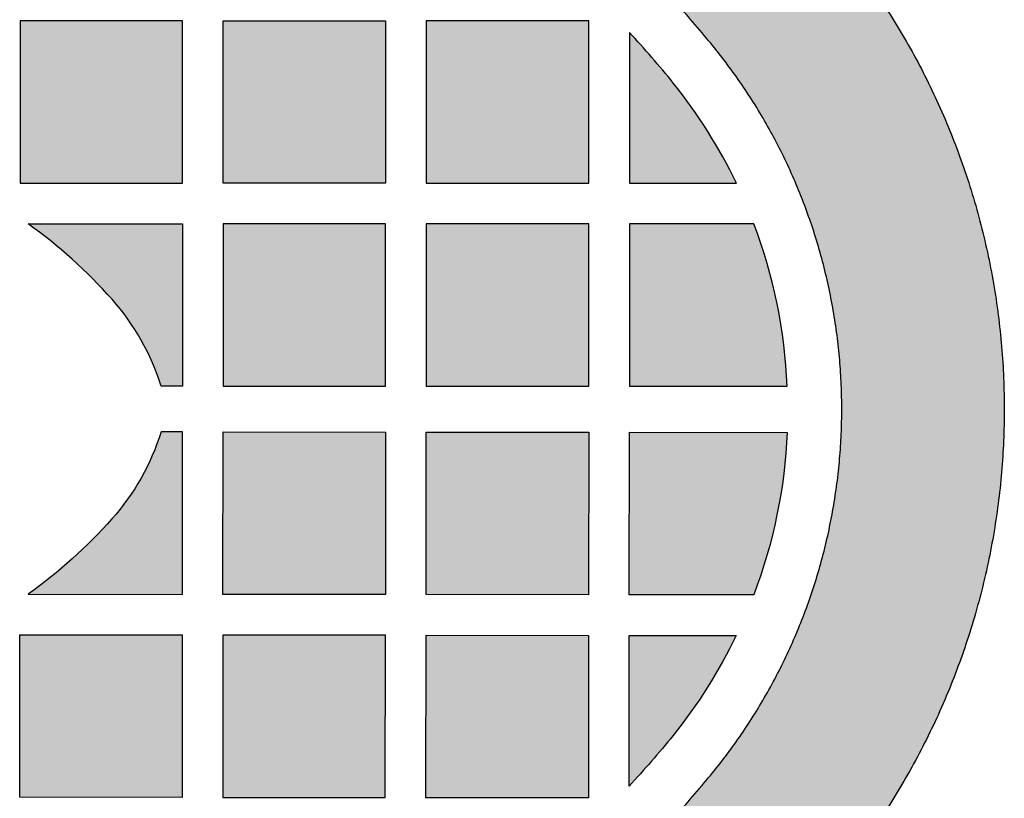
# Model space of a CAD drawing. Header units: millimetres. Extents: x -3873 to -97, y 912 to 4165.
# Tile 109 of 256: x -3807 to -3734, y 1429 to 1487. Entities that reach past the tile are written whole.
import ezdxf

# ---------------------------------------------------------------- set-up
doc = ezdxf.new("R2010")
doc.units = ezdxf.units.MM
doc.layers.add('pattern', color=7, linetype='Continuous', true_color=0x000000)

msp = doc.modelspace()

# ---------------------------------------------------------------- hatches: boundary and pattern name
at = {"layer": 'pattern'}
for points in [[(-3780.609, 1398.214), (-3795.863, 1404.541), (-3781.19, 1411.106), (-3779.332, 1411.973), (-3777.495, 1412.897), (-3775.681, 1413.878), (-3773.892, 1414.913), (-3772.132, 1416.003), (-3770.403, 1417.145), (-3768.706, 1418.339), (-3767.045, 1419.584), (-3765.421, 1420.876), (-3763.837, 1422.216), (-3762.295, 1423.601), (-3760.796, 1425.028), (-3759.342, 1426.497), (-3757.935, 1428.005), (-3756.577, 1429.549), (-3755.268, 1431.127), (-3754.724, 1431.817), (-3754.194, 1432.521), (-3753.676, 1433.238), (-3753.172, 1433.968), (-3752.682, 1434.711), (-3752.207, 1435.466), (-3751.747, 1436.233), (-3751.302, 1437.011), (-3750.872, 1437.801), (-3750.459, 1438.6), (-3750.063, 1439.41), (-3749.683, 1440.23), (-3749.32, 1441.058), (-3748.975, 1441.895), (-3748.647, 1442.739), (-3748.338, 1443.591), (-3748.046, 1444.449), (-3747.773, 1445.314), (-3747.518, 1446.184), (-3747.282, 1447.059), (-3747.065, 1447.938), (-3746.866, 1448.821), (-3746.687, 1449.707), (-3746.526, 1450.596), (-3746.385, 1451.486), (-3746.262, 1452.378), (-3746.158, 1453.27), (-3746.073, 1454.163), (-3746.007, 1455.054), (-3745.959, 1455.945), (-3745.93, 1456.834), (-3745.92, 1457.72), (-3745.93, 1458.607), (-3745.958, 1459.496), (-3746.005, 1460.386), (-3746.07, 1461.278), (-3746.154, 1462.171), (-3746.257, 1463.063), (-3746.379, 1463.955), (-3746.52, 1464.845), (-3746.68, 1465.734), (-3746.859, 1466.62), (-3747.056, 1467.503), (-3747.273, 1468.383), (-3747.508, 1469.258), (-3747.762, 1470.128), (-3748.035, 1470.993), (-3748.325, 1471.852), (-3748.634, 1472.704), (-3748.961, 1473.549), (-3749.306, 1474.386), (-3749.668, 1475.214), (-3750.047, 1476.034), (-3750.443, 1476.844), (-3750.855, 1477.644), (-3751.284, 1478.434), (-3751.728, 1479.213), (-3752.188, 1479.98), (-3752.662, 1480.736), (-3753.151, 1481.479), (-3753.655, 1482.21), (-3754.172, 1482.927), (-3754.702, 1483.632), (-3755.245, 1484.322), (-3756.552, 1485.901), (-3757.909, 1487.447), (-3759.315, 1488.955), (-3760.767, 1490.425), (-3762.265, 1491.854), (-3763.806, 1493.24), (-3765.389, 1494.581), (-3767.012, 1495.875), (-3768.672, 1497.121), (-3770.367, 1498.317), (-3772.096, 1499.461), (-3773.855, 1500.552), (-3775.643, 1501.589), (-3777.456, 1502.571), (-3779.292, 1503.497), (-3781.149, 1504.366), (-3795.817, 1510.943), (-3780.557, 1517.257), (-3776.222, 1515.307), (-3774.048, 1514.29), (-3771.897, 1513.206), (-3769.774, 1512.056), (-3767.681, 1510.842), (-3765.621, 1509.564), (-3763.597, 1508.225), (-3761.612, 1506.825), (-3759.668, 1505.366), (-3757.769, 1503.851), (-3755.915, 1502.28), (-3754.11, 1500.658), (-3752.357, 1498.984), (-3750.656, 1497.263), (-3749.01, 1495.497), (-3747.421, 1493.687), (-3745.89, 1491.838), (-3745.193, 1490.952), (-3744.512, 1490.048), (-3743.849, 1489.127), (-3743.203, 1488.189), (-3742.575, 1487.235), (-3741.965, 1486.265), (-3741.375, 1485.28), (-3740.805, 1484.281), (-3740.254, 1483.267), (-3739.725, 1482.24), (-3739.217, 1481.201), (-3738.73, 1480.149), (-3738.265, 1479.086), (-3737.823, 1478.012), (-3737.403, 1476.929), (-3737.007, 1475.836), (-3736.634, 1474.734), (-3736.284, 1473.625), (-3735.958, 1472.509), (-3735.656, 1471.386), (-3735.378, 1470.258), (-3735.124, 1469.126), (-3734.895, 1467.989), (-3734.69, 1466.849), (-3734.509, 1465.708), (-3734.352, 1464.564), (-3734.22, 1463.42), (-3734.112, 1462.276), (-3734.028, 1461.133), (-3733.968, 1459.991), (-3733.932, 1458.852), (-3733.92, 1457.715), (-3733.933, 1456.579), (-3733.97, 1455.439), (-3734.031, 1454.298), (-3734.116, 1453.154), (-3734.225, 1452.01), (-3734.358, 1450.866), (-3734.516, 1449.723), (-3734.698, 1448.581), (-3734.904, 1447.442), (-3735.134, 1446.306), (-3735.389, 1445.173), (-3735.668, 1444.046), (-3735.971, 1442.924), (-3736.298, 1441.808), (-3736.648, 1440.699), (-3737.023, 1439.597), (-3737.42, 1438.505), (-3737.841, 1437.421), (-3738.284, 1436.348), (-3738.75, 1435.285), (-3739.237, 1434.234), (-3739.746, 1433.195), (-3740.277, 1432.169), (-3740.828, 1431.156), (-3741.399, 1430.157), (-3741.99, 1429.172), (-3742.6, 1428.203), (-3743.229, 1427.25), (-3743.876, 1426.312), (-3744.541, 1425.392), (-3745.222, 1424.489), (-3745.92, 1423.603), (-3747.452, 1421.755), (-3749.043, 1419.947), (-3750.69, 1418.182), (-3752.393, 1416.462), (-3754.148, 1414.79), (-3755.954, 1413.169), (-3757.809, 1411.6), (-3759.71, 1410.087), (-3761.655, 1408.63), (-3763.641, 1407.231), (-3765.667, 1405.894), (-3767.727, 1404.618), (-3769.821, 1403.405), (-3771.946, 1402.258), (-3774.097, 1401.175), (-3776.272, 1400.16)], [(-3806.608, 1486.425), (-3806.608, 1474.425), (-3794.608, 1474.425), (-3794.608, 1486.425)], [(-3791.607, 1474.425), (-3791.607, 1486.425), (-3779.608, 1486.425), (-3779.608, 1474.425)], [(-3764.608, 1486.425), (-3776.608, 1486.425), (-3776.608, 1474.425), (-3764.608, 1474.425)], [(-3753.703, 1474.425), (-3754.191, 1475.404), (-3754.707, 1476.369), (-3755.25, 1477.319), (-3755.822, 1478.254), (-3756.419, 1479.173), (-3757.042, 1480.073), (-3757.691, 1480.955), (-3758.363, 1481.817), (-3759.148, 1482.775), (-3759.95, 1483.718), (-3760.77, 1484.646), (-3761.607, 1485.559), (-3761.607, 1474.425)], [(-3796.192, 1459.425), (-3796.334, 1459.864), (-3796.488, 1460.301), (-3796.654, 1460.734), (-3796.831, 1461.163), (-3797.021, 1461.588), (-3797.222, 1462.008), (-3797.434, 1462.423), (-3797.657, 1462.833), (-3797.892, 1463.236), (-3798.137, 1463.632), (-3798.392, 1464.022), (-3798.657, 1464.404), (-3798.932, 1464.778), (-3799.217, 1465.144), (-3799.51, 1465.502), (-3799.813, 1465.851), (-3800.516, 1466.62), (-3801.241, 1467.37), (-3801.987, 1468.1), (-3802.754, 1468.81), (-3803.54, 1469.498), (-3804.344, 1470.164), (-3805.166, 1470.806), (-3806.004, 1471.425), (-3794.608, 1471.425), (-3794.608, 1459.425)], [(-3791.607, 1471.425), (-3791.607, 1459.425), (-3779.608, 1459.425), (-3779.608, 1471.425)], [(-3776.608, 1471.425), (-3776.608, 1459.425), (-3764.608, 1459.425), (-3764.608, 1471.425)], [(-3752.415, 1471.425), (-3761.607, 1471.425), (-3761.607, 1459.425), (-3749.953, 1459.425), (-3749.993, 1460.19), (-3750.048, 1460.956), (-3750.118, 1461.721), (-3750.204, 1462.485), (-3750.305, 1463.248), (-3750.422, 1464.009), (-3750.554, 1464.768), (-3750.701, 1465.524), (-3750.863, 1466.277), (-3751.041, 1467.027), (-3751.233, 1467.773), (-3751.441, 1468.514), (-3751.663, 1469.25), (-3751.899, 1469.981), (-3752.15, 1470.706)], [(-3796.194, 1456.059), (-3796.336, 1455.62), (-3796.49, 1455.184), (-3796.656, 1454.751), (-3796.834, 1454.322), (-3797.024, 1453.897), (-3797.225, 1453.477), (-3797.438, 1453.062), (-3797.662, 1452.653), (-3797.896, 1452.25), (-3798.142, 1451.854), (-3798.397, 1451.465), (-3798.663, 1451.083), (-3798.938, 1450.709), (-3799.223, 1450.343), (-3799.517, 1449.985), (-3799.82, 1449.637), (-3800.524, 1448.868), (-3801.249, 1448.119), (-3801.996, 1447.389), (-3802.763, 1446.68), (-3803.55, 1445.993), (-3804.355, 1445.328), (-3805.177, 1444.686), (-3806.016, 1444.068), (-3794.619, 1444.058), (-3794.609, 1456.058)], [(-3791.619, 1444.055), (-3791.609, 1456.055), (-3779.609, 1456.045), (-3779.62, 1444.045)], [(-3776.619, 1444.042), (-3776.609, 1456.042), (-3764.609, 1456.032), (-3764.619, 1444.032)], [(-3752.427, 1444.021), (-3761.619, 1444.029), (-3761.609, 1456.029), (-3749.954, 1456.019), (-3749.995, 1455.254), (-3750.05, 1454.489), (-3750.121, 1453.724), (-3750.208, 1452.96), (-3750.31, 1452.197), (-3750.427, 1451.436), (-3750.56, 1450.677), (-3750.708, 1449.921), (-3750.871, 1449.168), (-3751.049, 1448.418), (-3751.242, 1447.673), (-3751.45, 1446.932), (-3751.673, 1446.196), (-3751.91, 1445.465), (-3752.161, 1444.74)], [(-3806.632, 1429.069), (-3806.622, 1441.068), (-3794.622, 1441.058), (-3794.633, 1429.058)], [(-3791.622, 1441.055), (-3791.632, 1429.055), (-3779.633, 1429.045), (-3779.622, 1441.045)], [(-3764.633, 1429.032), (-3776.633, 1429.042), (-3776.622, 1441.042), (-3764.622, 1441.032)], [(-3753.718, 1441.022), (-3754.206, 1440.044), (-3754.723, 1439.08), (-3755.268, 1438.13), (-3755.839, 1437.195), (-3756.438, 1436.277), (-3757.062, 1435.377), (-3757.711, 1434.496), (-3758.384, 1433.635), (-3759.169, 1432.678), (-3759.973, 1431.735), (-3760.794, 1430.807), (-3761.632, 1429.896), (-3761.622, 1441.029)]]:
    msp.add_hatch(color=256, dxfattribs=at).paths.add_polyline_path(points, flags=0)

# ---------------------------------------------------------------- linework, layer by layer
for points in [[(-3806.608, 1486.425), (-3806.608, 1474.425), (-3794.608, 1474.425), (-3794.608, 1486.425)], [(-3791.607, 1474.425), (-3791.607, 1486.425), (-3779.608, 1486.425), (-3779.608, 1474.425)], [(-3764.608, 1486.425), (-3776.608, 1486.425), (-3776.608, 1474.425), (-3764.608, 1474.425)], [(-3791.607, 1471.425), (-3791.607, 1459.425), (-3779.608, 1459.425), (-3779.608, 1471.425)], [(-3776.608, 1471.425), (-3776.608, 1459.425), (-3764.608, 1459.425), (-3764.608, 1471.425)], [(-3791.619, 1444.055), (-3791.609, 1456.055), (-3779.609, 1456.045), (-3779.62, 1444.045)], [(-3776.619, 1444.042), (-3776.609, 1456.042), (-3764.609, 1456.032), (-3764.619, 1444.032)], [(-3806.632, 1429.069), (-3806.622, 1441.068), (-3794.622, 1441.058), (-3794.633, 1429.058)], [(-3791.622, 1441.055), (-3791.632, 1429.055), (-3779.633, 1429.045), (-3779.622, 1441.045)], [(-3764.633, 1429.032), (-3776.633, 1429.042), (-3776.622, 1441.042), (-3764.622, 1441.032)]]:
    msp.add_lwpolyline(points, close=True, dxfattribs=at)
for points in [[(-3761.607, 1485.559), (-3761.607, 1474.425), (-3753.703, 1474.425)], [(-3806.004, 1471.425), (-3794.608, 1471.425), (-3794.608, 1459.425), (-3796.192, 1459.425)], [(-3752.415, 1471.425), (-3761.607, 1471.425), (-3761.607, 1459.425), (-3749.953, 1459.425)], [(-3806.016, 1444.068), (-3794.619, 1444.058), (-3794.609, 1456.058), (-3796.194, 1456.059)], [(-3752.427, 1444.021), (-3761.619, 1444.029), (-3761.609, 1456.029), (-3749.954, 1456.019)], [(-3761.632, 1429.896), (-3761.622, 1441.029), (-3753.718, 1441.022)]]:
    msp.add_lwpolyline(points, dxfattribs=at)
for centre, radius, start, end in [((-3809.978, 1440.347), 66.211, 38.7802, 43.06712), ((-3788.221, 1457.827), 38.301, 25.68117, 38.7802), ((-3827.94, 1440.832), 37.645, 41.6526, 54.35881), ((-3788.221, 1457.827), 38.301, 2.3914, 20.79533), ((-3812.794, 1454.305), 17.373, 17.14182, 41.6526)]:
    msp.add_arc(centre, radius, start, end, dxfattribs=at)
at = {"layer": 'pattern', "extrusion": (0, 0, -1)}
for centre, radius, start, end in [((3812.791, 1461.194), 17.373, 197.19175, 221.70253), ((3788.221, 1457.651), 38.301, 182.44133, 200.84526), ((3827.926, 1474.68), 37.645, 221.70253, 234.40874), ((3788.221, 1457.651), 38.301, 205.7311, 218.83013), ((3809.963, 1475.15), 66.211, 218.83013, 223.11705)]:
    msp.add_arc(centre, radius, start, end, dxfattribs=at)
at = {"layer": 'pattern'}
for points, weights, knots in [([(-3780.557, 1517.257), (-3778.389, 1516.283), (-3776.222, 1515.307), (-3758.241, 1507.211), (-3745.89, 1491.838), (-3733.935, 1476.958), (-3733.92, 1457.715)], [1, 0.999999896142, 1, 0.972416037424, 1, 0.94341425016, 1], [504.879193, 504.879193, 504.879193, 509.632739, 509.632739, 548.341084, 548.341084, 585.050688, 585.050688, 585.050688]), ([(-3745.92, 1457.72), (-3745.933, 1472.733), (-3755.245, 1484.322), (-3765.793, 1497.451), (-3781.149, 1504.366), (-3788.478, 1507.666), (-3795.817, 1510.943)], [1, 0.943432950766, 1, 0.972416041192, 1, 0.999998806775, 1], [410.639286, 410.639286, 410.639286, 439.231719, 439.231719, 472.289939, 472.289939, 488.364968, 488.364968, 488.364968]), ([(-3795.863, 1404.541), (-3788.522, 1407.812), (-3781.19, 1411.106), (-3765.828, 1418.007), (-3755.268, 1431.127), (-3745.946, 1442.708), (-3745.92, 1457.72)], [1, 0.999998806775, 1, 0.972416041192, 1, 0.943432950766, 1], [332.913603, 332.913603, 332.913603, 348.988632, 348.988632, 382.046852, 382.046852, 410.639286, 410.639286, 410.639286]), ([(-3733.92, 1457.715), (-3733.952, 1438.472), (-3745.92, 1423.603), (-3758.284, 1408.241), (-3776.272, 1400.16), (-3778.44, 1399.186), (-3780.609, 1398.214)], [1, 0.94341425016, 1, 0.972416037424, 1, 0.999999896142, 1], [585.050688, 585.050688, 585.050688, 621.760291, 621.760291, 660.468636, 660.468636, 665.222182, 665.222182, 665.222182])]:
    msp.add_rational_spline(points, weights, degree=2, knots=knots, dxfattribs=at)

doc.saveas('drawing.dxf')
